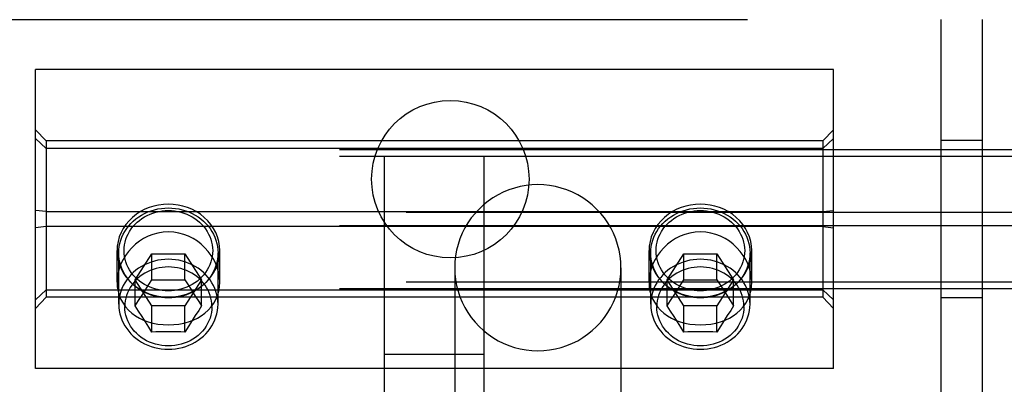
# Model space of a CAD drawing. Header units: inches. Extents: x 0 to 283, y 0 to 183.
# Tile 74 of 116: x 99.928 to 101.779, y 153.691 to 154.377. Entities that reach past the tile are written whole.
import ezdxf

# ---------------------------------------------------------------- set-up
doc = ezdxf.new("R2010")
doc.units = ezdxf.units.IN
doc.header["$LTSCALE"] = 15.583333
doc.header["$MEASUREMENT"] = 0
doc.linetypes.add('HIDDEN', pattern=[0.2, 0.1, -0.1])
doc.layers.add('DEFAULT_2', color=8, linetype='HIDDEN')

msp = doc.modelspace()

# ---------------------------------------------------------------- linework, layer by layer
at = {"layer": 'DEFAULT_2', "color": 8, "linetype": 'HIDDEN'}
for p, q in [((99.7378, 154.377), (101.7378, 154.377)), ((101.6598, 154.377), (101.6598, 153.627)), ((101.7378, 154.377), (101.7378, 153.627)), ((101.4578, 154.283), (99.9578, 154.283)), ((99.9578, 153.721), (99.9578, 154.283)), ((101.4578, 153.721), (101.4578, 154.283)), ((99.9778, 154.149), (99.9578, 154.1699)), ((101.4378, 154.149), (101.4578, 154.1699)), ((99.9778, 154.1348), (99.9578, 154.1538)), ((101.4378, 154.149), (99.9778, 154.149)), ((99.9778, 154.149), (99.9778, 153.8549)), ((101.4378, 154.1348), (101.4578, 154.1538)), ((101.4378, 154.149), (101.4378, 153.8549)), ((101.7378, 154.15), (101.6598, 154.15)), ((139.4878, 154.1325), (61.9878, 154.1325)), ((139.4878, 154.1199), (61.9878, 154.1199)), ((101.4378, 154.1348), (99.9778, 154.1348)), ((100.6141, 153.1401), (100.6141, 154.1207)), ((100.8016, 153.1401), (100.8016, 154.1207)), ((139.6128, 154.0143), (61.8628, 154.0143)), ((99.9778, 154.0161), (99.9578, 154.0181)), ((99.9778, 154.0161), (101.4378, 154.0161)), ((101.4378, 154.0161), (101.4578, 154.0181)), ((139.4878, 153.9891), (61.9878, 153.9891)), ((99.9778, 153.9878), (99.9578, 153.9858)), ((101.4378, 153.9878), (99.9778, 153.9878)), ((101.4378, 153.9878), (101.4578, 153.9858)), ((100.1113, 153.8832), (100.1113, 153.9426)), ((100.1146, 153.8418), (100.1146, 153.9383)), ((100.1455, 153.8876), (100.1766, 153.9366)), ((100.1766, 153.9366), (100.239, 153.9366)), ((100.1766, 153.8875), (100.1766, 153.9366)), ((100.239, 153.9366), (100.2702, 153.8876)), ((100.239, 153.8875), (100.239, 153.9366)), ((100.3011, 153.8418), (100.3011, 153.9383)), ((100.3043, 153.8832), (100.3043, 153.9426)), ((101.1113, 153.8832), (101.1113, 153.9426)), ((101.1146, 153.8418), (101.1146, 153.9383)), ((101.1455, 153.8876), (101.1766, 153.9366)), ((101.1766, 153.9366), (101.239, 153.9366)), ((101.1766, 153.8875), (101.1766, 153.9366)), ((101.239, 153.9366), (101.2702, 153.8876)), ((101.239, 153.8875), (101.239, 153.9366)), ((101.3011, 153.8418), (101.3011, 153.9383)), ((101.3043, 153.8832), (101.3043, 153.9426)), ((100.7461, 153.9104), (100.7461, 153.3724)), ((101.0586, 153.9104), (101.0586, 153.3724)), ((139.6128, 153.8835), (61.8628, 153.8835)), ((100.1766, 153.8387), (100.1455, 153.8876)), ((100.1455, 153.8386), (100.1455, 153.8876)), ((100.1646, 153.8689), (100.1711, 153.879)), ((100.1711, 153.879), (100.1766, 153.8875)), ((100.1766, 153.8875), (100.1845, 153.8876)), ((100.1845, 153.8876), (100.1922, 153.8877)), ((100.1922, 153.8877), (100.2, 153.8878)), ((100.2, 153.8878), (100.2078, 153.8878)), ((100.2078, 153.8878), (100.2157, 153.8878)), ((100.2157, 153.8878), (100.2235, 153.8877)), ((100.2235, 153.8877), (100.2312, 153.8876)), ((100.2312, 153.8876), (100.239, 153.8875)), ((100.2702, 153.8876), (100.239, 153.8387)), ((100.239, 153.8875), (100.2462, 153.8763)), ((100.2702, 153.8386), (100.2702, 153.8876)), ((101.1766, 153.8387), (101.1455, 153.8876)), ((101.1455, 153.8386), (101.1455, 153.8876)), ((101.1646, 153.8689), (101.1711, 153.879)), ((101.1711, 153.879), (101.1766, 153.8875)), ((101.1766, 153.8875), (101.1845, 153.8876)), ((101.1845, 153.8876), (101.1922, 153.8877)), ((101.1922, 153.8877), (101.2, 153.8878)), ((101.2, 153.8878), (101.2078, 153.8878)), ((101.2078, 153.8878), (101.2157, 153.8878)), ((101.2157, 153.8878), (101.2235, 153.8877)), ((101.2235, 153.8877), (101.2312, 153.8876)), ((101.2312, 153.8876), (101.239, 153.8875)), ((101.2702, 153.8876), (101.239, 153.8387)), ((101.239, 153.8875), (101.2462, 153.8763)), ((101.2702, 153.8386), (101.2702, 153.8876)), ((139.4878, 153.8709), (61.9878, 153.8709)), ((99.9778, 153.8691), (99.9578, 153.8501)), ((99.9778, 153.8691), (101.4378, 153.8691)), ((100.1519, 153.8489), (100.1583, 153.859)), ((100.1583, 153.859), (100.1646, 153.8689)), ((100.2462, 153.8763), (100.2525, 153.8667)), ((100.2525, 153.8667), (100.2584, 153.8573)), ((101.1519, 153.8489), (101.1583, 153.859)), ((101.1583, 153.859), (101.1646, 153.8689)), ((101.2462, 153.8763), (101.251, 153.8689)), ((101.251, 153.8689), (101.2573, 153.859)), ((101.2573, 153.859), (101.2637, 153.8489)), ((101.4378, 153.8691), (101.4578, 153.8501)), ((99.9778, 153.8549), (99.9578, 153.834)), ((101.4378, 153.8549), (99.9778, 153.8549)), ((100.1455, 153.8386), (100.1519, 153.8489)), ((100.2584, 153.8573), (100.2648, 153.8472)), ((100.2648, 153.8472), (100.2702, 153.8386)), ((101.1455, 153.8386), (101.1519, 153.8489)), ((101.2637, 153.8489), (101.2702, 153.8386)), ((101.4378, 153.8549), (101.4578, 153.834)), ((101.7378, 153.854), (101.6598, 153.854)), ((100.1519, 153.8287), (100.1455, 153.8386)), ((100.1583, 153.8188), (100.1519, 153.8287)), ((100.239, 153.8387), (100.1766, 153.8387)), ((100.1766, 153.7896), (100.1766, 153.8387)), ((100.239, 153.7896), (100.239, 153.8387)), ((100.2648, 153.8303), (100.2584, 153.8205)), ((100.2702, 153.8386), (100.2648, 153.8303)), ((101.1519, 153.8287), (101.1455, 153.8386)), ((101.1583, 153.8188), (101.1519, 153.8287)), ((101.239, 153.8387), (101.1766, 153.8387)), ((101.1766, 153.7896), (101.1766, 153.8387)), ((101.239, 153.7896), (101.239, 153.8387)), ((101.2648, 153.8303), (101.2584, 153.8205)), ((101.2702, 153.8386), (101.2648, 153.8303)), ((100.1646, 153.8088), (100.1583, 153.8188)), ((100.1711, 153.7985), (100.1646, 153.8088)), ((100.2524, 153.8111), (100.2462, 153.8012)), ((100.2584, 153.8205), (100.2524, 153.8111)), ((101.1646, 153.8088), (101.1583, 153.8188)), ((101.1711, 153.7985), (101.1646, 153.8088)), ((101.2524, 153.8111), (101.2462, 153.8012)), ((101.2584, 153.8205), (101.2524, 153.8111)), ((100.1766, 153.7896), (100.1711, 153.7985)), ((100.1845, 153.7898), (100.1766, 153.7896)), ((100.1922, 153.7899), (100.1845, 153.7898)), ((100.2, 153.7899), (100.1922, 153.7899)), ((100.2078, 153.7899), (100.2, 153.7899)), ((100.2157, 153.7899), (100.2078, 153.7899)), ((100.2235, 153.7899), (100.2157, 153.7899)), ((100.2312, 153.7898), (100.2235, 153.7899)), ((100.239, 153.7896), (100.2312, 153.7898)), ((100.2462, 153.8012), (100.239, 153.7896)), ((101.1766, 153.7896), (101.1711, 153.7985)), ((101.1845, 153.7898), (101.1766, 153.7896)), ((101.1922, 153.7899), (101.1845, 153.7898)), ((101.2, 153.7899), (101.1922, 153.7899)), ((101.2078, 153.7899), (101.2, 153.7899)), ((101.2157, 153.7899), (101.2078, 153.7899)), ((101.2235, 153.7899), (101.2157, 153.7899)), ((101.2312, 153.7898), (101.2235, 153.7899)), ((101.239, 153.7896), (101.2312, 153.7898)), ((101.2462, 153.8012), (101.239, 153.7896)), ((100.8016, 153.7473), (100.6141, 153.7473)), ((101.4578, 153.721), (99.9578, 153.721))]:
    msp.add_line(p, q, dxfattribs=at)
for points in [[(101.0586, 153.9104), (101.0582, 153.9216), (101.057, 153.9327), (101.055, 153.9436), (101.0522, 153.9544), (101.0487, 153.965), (101.0444, 153.9753), (101.0394, 153.9853), (101.0338, 153.9949), (101.0274, 154.0041), (101.0204, 154.0127), (101.0128, 154.0209), (101.0046, 154.0285), (100.9959, 154.0355), (100.9868, 154.0419), (100.9772, 154.0476), (100.9672, 154.0525), (100.9569, 154.0568), (100.9463, 154.0603), (100.9355, 154.0631), (100.9245, 154.0651), (100.9135, 154.0663), (100.9023, 154.0667), (100.8912, 154.0663), (100.8801, 154.0651), (100.8691, 154.0631), (100.8583, 154.0603), (100.8477, 154.0568), (100.8374, 154.0525), (100.8274, 154.0476), (100.8178, 154.0419), (100.8087, 154.0355), (100.8, 154.0285), (100.7918, 154.0209), (100.7842, 154.0127), (100.7772, 154.0041), (100.7709, 153.9949), (100.7652, 153.9853), (100.7602, 153.9753), (100.7559, 153.965), (100.7524, 153.9544), (100.7496, 153.9436), (100.7476, 153.9327), (100.7465, 153.9216), (100.7461, 153.9104)], [(100.2078, 154.03), (100.1986, 154.0296), (100.1895, 154.0284), (100.1805, 154.0265), (100.1719, 154.0237), (100.1635, 154.0203), (100.1555, 154.0161)], [(100.2601, 154.0161), (100.2521, 154.0203), (100.2438, 154.0237), (100.2351, 154.0265), (100.2261, 154.0284), (100.2171, 154.0296), (100.2078, 154.03)], [(101.2078, 154.03), (101.1986, 154.0296), (101.1895, 154.0284), (101.1805, 154.0265), (101.1719, 154.0237), (101.1635, 154.0203), (101.1555, 154.0161)], [(101.2601, 154.0161), (101.2521, 154.0203), (101.2438, 154.0237), (101.2351, 154.0265), (101.2261, 154.0284), (101.2171, 154.0296), (101.2078, 154.03)], [(100.1555, 154.0161), (100.1477, 154.011), (100.1405, 154.0052), (100.1339, 153.9988), (100.1281, 153.9919), (100.1231, 153.9844), (100.1189, 153.9766), (100.1156, 153.9684), (100.1132, 153.9599), (100.1118, 153.9513), (100.1113, 153.9426)], [(100.1146, 153.9383), (100.1148, 153.9444), (100.1155, 153.9504), (100.1167, 153.9563), (100.1183, 153.9622), (100.1204, 153.9679), (100.123, 153.9735), (100.126, 153.9789), (100.1294, 153.9841), (100.1332, 153.989), (100.1374, 153.9937), (100.1419, 153.9982), (100.1468, 154.0023), (100.152, 154.0061), (100.1575, 154.0095), (100.1632, 154.0126), (100.1692, 154.0153), (100.1753, 154.0176), (100.1817, 154.0195), (100.1881, 154.021), (100.1946, 154.022), (100.2012, 154.0226), (100.2078, 154.0229)], [(100.2078, 153.8671), (100.2019, 153.8673), (100.196, 153.8679), (100.1902, 153.8688), (100.1845, 153.8702), (100.1788, 153.8718), (100.1733, 153.8739), (100.168, 153.8763), (100.1629, 153.8791), (100.158, 153.8821), (100.1533, 153.8855), (100.149, 153.8892), (100.1449, 153.8931), (100.1412, 153.8973), (100.1378, 153.9017), (100.1348, 153.9064), (100.1321, 153.9112), (100.1298, 153.9162), (100.1279, 153.9213), (100.1265, 153.9265), (100.1254, 153.9318), (100.1248, 153.9372), (100.1246, 153.9426), (100.1248, 153.948), (100.1254, 153.9533), (100.1265, 153.9586), (100.1279, 153.9639), (100.1298, 153.969), (100.1321, 153.9739), (100.1348, 153.9788), (100.1378, 153.9834), (100.1412, 153.9878), (100.1449, 153.992), (100.149, 153.996), (100.1533, 153.9996), (100.158, 154.003), (100.1629, 154.0061), (100.168, 154.0088), (100.1733, 154.0112), (100.1788, 154.0133), (100.1845, 154.015), (100.1902, 154.0163), (100.196, 154.0173), (100.2019, 154.0178), (100.2078, 154.018)], [(100.2078, 154.0229), (100.2144, 154.0226), (100.221, 154.022), (100.2275, 154.021), (100.234, 154.0195), (100.2403, 154.0176), (100.2464, 154.0153), (100.2524, 154.0126), (100.2581, 154.0095), (100.2636, 154.0061), (100.2688, 154.0023), (100.2737, 153.9982), (100.2782, 153.9937), (100.2824, 153.989), (100.2862, 153.9841), (100.2896, 153.9789), (100.2926, 153.9735), (100.2952, 153.9679), (100.2973, 153.9622), (100.2989, 153.9563), (100.3001, 153.9504), (100.3008, 153.9444), (100.3011, 153.9383)], [(100.2078, 154.018), (100.2137, 154.0178), (100.2196, 154.0173), (100.2254, 154.0163), (100.2311, 154.015), (100.2368, 154.0133), (100.2423, 154.0112), (100.2476, 154.0088), (100.2527, 154.0061), (100.2576, 154.003), (100.2623, 153.9996), (100.2666, 153.996), (100.2707, 153.992), (100.2744, 153.9878), (100.2778, 153.9834), (100.2808, 153.9788), (100.2835, 153.9739), (100.2858, 153.969), (100.2877, 153.9639), (100.2891, 153.9586), (100.2902, 153.9533), (100.2908, 153.948), (100.2911, 153.9426), (100.2908, 153.9372), (100.2902, 153.9318), (100.2891, 153.9265), (100.2877, 153.9213), (100.2858, 153.9162), (100.2835, 153.9112), (100.2808, 153.9064), (100.2778, 153.9017), (100.2744, 153.8973), (100.2707, 153.8931), (100.2666, 153.8892), (100.2623, 153.8855), (100.2576, 153.8821), (100.2527, 153.8791), (100.2476, 153.8763), (100.2423, 153.8739), (100.2368, 153.8718), (100.2311, 153.8702), (100.2254, 153.8688), (100.2196, 153.8679), (100.2137, 153.8673), (100.2078, 153.8671)], [(100.3043, 153.9426), (100.3038, 153.9513), (100.3024, 153.9599), (100.3, 153.9684), (100.2967, 153.9766), (100.2925, 153.9844), (100.2875, 153.9919), (100.2817, 153.9988), (100.2751, 154.0052), (100.2679, 154.011), (100.2601, 154.0161)], [(101.1555, 154.0161), (101.1477, 154.011), (101.1405, 154.0052), (101.1339, 153.9988), (101.1281, 153.9919), (101.1231, 153.9844), (101.1189, 153.9766), (101.1156, 153.9684), (101.1132, 153.9599), (101.1118, 153.9513), (101.1113, 153.9426)], [(101.1146, 153.9383), (101.1148, 153.9444), (101.1155, 153.9504), (101.1167, 153.9563), (101.1183, 153.9622), (101.1204, 153.9679), (101.123, 153.9735), (101.126, 153.9789), (101.1294, 153.9841), (101.1332, 153.989), (101.1374, 153.9937), (101.1419, 153.9982), (101.1468, 154.0023), (101.152, 154.0061), (101.1575, 154.0095), (101.1632, 154.0126), (101.1692, 154.0153), (101.1753, 154.0176), (101.1817, 154.0195), (101.1881, 154.021), (101.1946, 154.022), (101.2012, 154.0226), (101.2078, 154.0229)], [(101.2078, 153.8671), (101.2019, 153.8673), (101.196, 153.8679), (101.1902, 153.8688), (101.1845, 153.8702), (101.1788, 153.8718), (101.1733, 153.8739), (101.168, 153.8763), (101.1629, 153.8791), (101.158, 153.8821), (101.1533, 153.8855), (101.149, 153.8892), (101.1449, 153.8931), (101.1412, 153.8973), (101.1378, 153.9017), (101.1348, 153.9064), (101.1321, 153.9112), (101.1298, 153.9162), (101.1279, 153.9213), (101.1265, 153.9265), (101.1254, 153.9318), (101.1248, 153.9372), (101.1246, 153.9426), (101.1248, 153.948), (101.1254, 153.9533), (101.1265, 153.9586), (101.1279, 153.9639), (101.1298, 153.969), (101.1321, 153.9739), (101.1348, 153.9788), (101.1378, 153.9834), (101.1412, 153.9878), (101.1449, 153.992), (101.149, 153.996), (101.1533, 153.9996), (101.158, 154.003), (101.1629, 154.0061), (101.168, 154.0088), (101.1733, 154.0112), (101.1788, 154.0133), (101.1845, 154.015), (101.1902, 154.0163), (101.196, 154.0173), (101.2019, 154.0178), (101.2078, 154.018)], [(101.2078, 154.0229), (101.2144, 154.0226), (101.221, 154.022), (101.2275, 154.021), (101.234, 154.0195), (101.2403, 154.0176), (101.2464, 154.0153), (101.2524, 154.0126), (101.2581, 154.0095), (101.2636, 154.0061), (101.2688, 154.0023), (101.2737, 153.9982), (101.2782, 153.9937), (101.2824, 153.989), (101.2862, 153.9841), (101.2896, 153.9789), (101.2926, 153.9735), (101.2952, 153.9679), (101.2973, 153.9622), (101.2989, 153.9563), (101.3001, 153.9504), (101.3008, 153.9444), (101.3011, 153.9383)], [(101.2078, 154.018), (101.2137, 154.0178), (101.2196, 154.0173), (101.2254, 154.0163), (101.2311, 154.015), (101.2368, 154.0133), (101.2423, 154.0112), (101.2476, 154.0088), (101.2527, 154.0061), (101.2576, 154.003), (101.2623, 153.9996), (101.2666, 153.996), (101.2707, 153.992), (101.2744, 153.9878), (101.2778, 153.9834), (101.2808, 153.9788), (101.2835, 153.9739), (101.2858, 153.969), (101.2877, 153.9639), (101.2891, 153.9586), (101.2902, 153.9533), (101.2908, 153.948), (101.2911, 153.9426), (101.2908, 153.9372), (101.2902, 153.9318), (101.2891, 153.9265), (101.2877, 153.9213), (101.2858, 153.9162), (101.2835, 153.9112), (101.2808, 153.9064), (101.2778, 153.9017), (101.2744, 153.8973), (101.2707, 153.8931), (101.2666, 153.8892), (101.2623, 153.8855), (101.2576, 153.8821), (101.2527, 153.8791), (101.2476, 153.8763), (101.2423, 153.8739), (101.2368, 153.8718), (101.2311, 153.8702), (101.2254, 153.8688), (101.2196, 153.8679), (101.2137, 153.8673), (101.2078, 153.8671)], [(101.3043, 153.9426), (101.3038, 153.9513), (101.3024, 153.9599), (101.3, 153.9684), (101.2967, 153.9766), (101.2925, 153.9844), (101.2875, 153.9919), (101.2817, 153.9988), (101.2751, 154.0052), (101.2679, 154.011), (101.2601, 154.0161)], [(100.2078, 153.9779), (100.1978, 153.9773), (100.1882, 153.9757), (100.1788, 153.9731), (100.1698, 153.9696), (100.1613, 153.9653), (100.1533, 153.9603), (100.1459, 153.9545), (100.1391, 153.9481), (100.1329, 153.9411), (100.1274, 153.9337), (100.1226, 153.9258), (100.1186, 153.9176), (100.1154, 153.9091), (100.1132, 153.9005), (100.1118, 153.8919), (100.1113, 153.8832)], [(100.3043, 153.8832), (100.3038, 153.8918), (100.3025, 153.9005), (100.3002, 153.9091), (100.297, 153.9176), (100.293, 153.9258), (100.2882, 153.9337), (100.2827, 153.9411), (100.2765, 153.9481), (100.2697, 153.9545), (100.2623, 153.9603), (100.2543, 153.9653), (100.2458, 153.9696), (100.2368, 153.9731), (100.2274, 153.9757), (100.2178, 153.9773), (100.2078, 153.9779)], [(101.2078, 153.9779), (101.1978, 153.9773), (101.1882, 153.9757), (101.1788, 153.9731), (101.1698, 153.9696), (101.1613, 153.9653), (101.1533, 153.9603), (101.1459, 153.9545), (101.1391, 153.9481), (101.1329, 153.9411), (101.1274, 153.9337), (101.1226, 153.9258), (101.1186, 153.9176), (101.1154, 153.9091), (101.1132, 153.9005), (101.1118, 153.8919), (101.1113, 153.8832)], [(101.3043, 153.8832), (101.3038, 153.8918), (101.3025, 153.9005), (101.3002, 153.9091), (101.297, 153.9176), (101.293, 153.9258), (101.2882, 153.9337), (101.2827, 153.9411), (101.2765, 153.9481), (101.2697, 153.9545), (101.2623, 153.9603), (101.2543, 153.9653), (101.2458, 153.9696), (101.2368, 153.9731), (101.2274, 153.9757), (101.2178, 153.9773), (101.2078, 153.9779)], [(100.1113, 153.9426), (100.1118, 153.9339), (100.1132, 153.9252), (100.1156, 153.9168), (100.1189, 153.9086), (100.1231, 153.9007), (100.1281, 153.8933), (100.1339, 153.8863), (100.1419, 153.8785)], [(100.1374, 153.883), (100.1332, 153.8877), (100.1294, 153.8926), (100.126, 153.8978), (100.123, 153.9032), (100.1204, 153.9088), (100.1183, 153.9145), (100.1167, 153.9204), (100.1155, 153.9263), (100.1148, 153.9323), (100.1146, 153.9383)], [(100.3011, 153.9383), (100.3008, 153.9323), (100.3001, 153.9263), (100.2989, 153.9204), (100.2973, 153.9145), (100.2952, 153.9088), (100.2926, 153.9032), (100.2896, 153.8978), (100.2862, 153.8926), (100.2824, 153.8877), (100.2782, 153.883)], [(100.2817, 153.8863), (100.2875, 153.8933), (100.2925, 153.9007), (100.2967, 153.9086), (100.3, 153.9168), (100.3024, 153.9252), (100.3038, 153.9339), (100.3043, 153.9426)], [(101.1113, 153.9426), (101.1118, 153.9339), (101.1132, 153.9252), (101.1156, 153.9168), (101.1189, 153.9086), (101.1231, 153.9007), (101.1281, 153.8933), (101.1339, 153.8863), (101.1419, 153.8785)], [(101.1374, 153.883), (101.1332, 153.8877), (101.1294, 153.8926), (101.126, 153.8978), (101.123, 153.9032), (101.1204, 153.9088), (101.1183, 153.9145), (101.1167, 153.9204), (101.1155, 153.9263), (101.1148, 153.9323), (101.1146, 153.9383)], [(101.3011, 153.9383), (101.3008, 153.9323), (101.3001, 153.9263), (101.2989, 153.9204), (101.2973, 153.9145), (101.2952, 153.9088), (101.2926, 153.9032), (101.2896, 153.8978), (101.2862, 153.8926), (101.2824, 153.8877), (101.2782, 153.883)], [(101.2817, 153.8863), (101.2875, 153.8933), (101.2925, 153.9007), (101.2967, 153.9086), (101.3, 153.9168), (101.3024, 153.9252), (101.3038, 153.9339), (101.3043, 153.9426)], [(100.2078, 153.9263), (100.2012, 153.9261), (100.1945, 153.9254), (100.188, 153.9244), (100.1815, 153.9229), (100.1752, 153.921), (100.1691, 153.9187), (100.1631, 153.916), (100.1574, 153.9129), (100.1519, 153.9094), (100.1467, 153.9057), (100.1419, 153.9015), (100.1373, 153.8971), (100.1332, 153.8924), (100.1294, 153.8875), (100.126, 153.8823), (100.123, 153.8769), (100.1204, 153.8713), (100.1183, 153.8656), (100.1167, 153.8597), (100.1155, 153.8538), (100.1148, 153.8478), (100.1146, 153.8418)], [(100.3011, 153.8418), (100.3008, 153.8478), (100.3001, 153.8538), (100.2989, 153.8597), (100.2973, 153.8656), (100.2952, 153.8713), (100.2926, 153.8769), (100.2896, 153.8823), (100.2863, 153.8875), (100.2825, 153.8924), (100.2783, 153.8971), (100.2737, 153.9015), (100.2689, 153.9057), (100.2637, 153.9094), (100.2582, 153.9129), (100.2525, 153.916), (100.2465, 153.9187), (100.2404, 153.921), (100.2341, 153.9229), (100.2276, 153.9244), (100.2211, 153.9254), (100.2145, 153.9261), (100.2078, 153.9263)], [(101.2078, 153.9263), (101.2012, 153.9261), (101.1945, 153.9254), (101.188, 153.9244), (101.1815, 153.9229), (101.1752, 153.921), (101.1691, 153.9187), (101.1631, 153.916), (101.1574, 153.9129), (101.1519, 153.9094), (101.1467, 153.9057), (101.1419, 153.9015), (101.1373, 153.8971), (101.1332, 153.8924), (101.1294, 153.8875), (101.126, 153.8823), (101.123, 153.8769), (101.1204, 153.8713), (101.1183, 153.8656), (101.1167, 153.8597), (101.1155, 153.8538), (101.1148, 153.8478), (101.1146, 153.8418)], [(101.3011, 153.8418), (101.3008, 153.8478), (101.3001, 153.8538), (101.2989, 153.8597), (101.2973, 153.8656), (101.2952, 153.8713), (101.2926, 153.8769), (101.2896, 153.8823), (101.2863, 153.8875), (101.2825, 153.8924), (101.2783, 153.8971), (101.2737, 153.9015), (101.2689, 153.9057), (101.2637, 153.9094), (101.2582, 153.9129), (101.2525, 153.916), (101.2465, 153.9187), (101.2404, 153.921), (101.2341, 153.9229), (101.2276, 153.9244), (101.2211, 153.9254), (101.2145, 153.9261), (101.2078, 153.9263)], [(100.2078, 153.9119), (100.202, 153.9117), (100.1961, 153.9111), (100.1904, 153.9102), (100.1847, 153.9088), (100.1792, 153.9072), (100.1738, 153.9051), (100.1685, 153.9028), (100.1635, 153.9001), (100.1587, 153.897), (100.1541, 153.8937), (100.1499, 153.8901), (100.1459, 153.8862), (100.1422, 153.8821), (100.1389, 153.8777), (100.1359, 153.8732), (100.1333, 153.8684), (100.131, 153.8635), (100.1292, 153.8585), (100.1277, 153.8534), (100.1267, 153.8482), (100.1261, 153.8429), (100.1259, 153.8376)], [(100.2897, 153.8376), (100.2895, 153.8429), (100.2889, 153.8482), (100.2879, 153.8534), (100.2864, 153.8585), (100.2846, 153.8635), (100.2823, 153.8684), (100.2797, 153.8732), (100.2767, 153.8777), (100.2734, 153.8821), (100.2697, 153.8862), (100.2657, 153.8901), (100.2615, 153.8937), (100.2569, 153.897), (100.2521, 153.9001), (100.2471, 153.9028), (100.2418, 153.9051), (100.2364, 153.9072), (100.2309, 153.9088), (100.2252, 153.9102), (100.2195, 153.9111), (100.2136, 153.9117), (100.2078, 153.9119)], [(100.7461, 153.9104), (100.7465, 153.8993), (100.7476, 153.8882), (100.7496, 153.8772), (100.7524, 153.8664), (100.7559, 153.8558), (100.7602, 153.8455), (100.7652, 153.8356), (100.7709, 153.826), (100.7772, 153.8168), (100.7842, 153.8081), (100.7918, 153.8), (100.8, 153.7924), (100.8087, 153.7854), (100.8178, 153.779), (100.8274, 153.7733), (100.8374, 153.7683), (100.8477, 153.7641), (100.8583, 153.7605), (100.8691, 153.7578), (100.8801, 153.7558), (100.8912, 153.7546), (100.9023, 153.7542), (100.9135, 153.7546), (100.9245, 153.7558), (100.9355, 153.7578), (100.9463, 153.7605), (100.9569, 153.7641), (100.9672, 153.7683), (100.9772, 153.7733), (100.9868, 153.779), (100.9959, 153.7854), (101.0046, 153.7924), (101.0128, 153.8), (101.0204, 153.8081), (101.0274, 153.8168), (101.0338, 153.826), (101.0394, 153.8356), (101.0444, 153.8455), (101.0487, 153.8558), (101.0522, 153.8664), (101.055, 153.8772), (101.057, 153.8882), (101.0582, 153.8993), (101.0586, 153.9104)], [(101.2078, 153.9119), (101.202, 153.9117), (101.1961, 153.9111), (101.1904, 153.9102), (101.1847, 153.9088), (101.1792, 153.9072), (101.1738, 153.9051), (101.1685, 153.9028), (101.1635, 153.9001), (101.1587, 153.897), (101.1541, 153.8937), (101.1499, 153.8901), (101.1459, 153.8862), (101.1422, 153.8821), (101.1389, 153.8777), (101.1359, 153.8732), (101.1333, 153.8684), (101.131, 153.8635), (101.1292, 153.8585), (101.1277, 153.8534), (101.1267, 153.8482), (101.1261, 153.8429), (101.1259, 153.8376)], [(101.2897, 153.8376), (101.2895, 153.8429), (101.2889, 153.8482), (101.2879, 153.8534), (101.2864, 153.8585), (101.2846, 153.8635), (101.2823, 153.8684), (101.2797, 153.8732), (101.2767, 153.8777), (101.2734, 153.8821), (101.2697, 153.8862), (101.2657, 153.8901), (101.2615, 153.8937), (101.2569, 153.897), (101.2521, 153.9001), (101.2471, 153.9028), (101.2418, 153.9051), (101.2364, 153.9072), (101.2309, 153.9088), (101.2252, 153.9102), (101.2195, 153.9111), (101.2136, 153.9117), (101.2078, 153.9119)], [(100.1113, 153.8832), (100.1118, 153.8747), (100.1131, 153.8665), (100.1154, 153.8585), (100.1186, 153.8509), (100.1226, 153.8437), (100.1273, 153.8371), (100.1329, 153.8309), (100.1391, 153.8253), (100.1459, 153.8203), (100.1533, 153.8159), (100.1613, 153.8121), (100.1697, 153.8089), (100.1787, 153.8063), (100.1882, 153.8045), (100.1978, 153.8034), (100.2078, 153.803)], [(100.1405, 153.8799), (100.1477, 153.8742), (100.1555, 153.8691)], [(100.2078, 153.8538), (100.2012, 153.854), (100.1946, 153.8547), (100.1881, 153.8557), (100.1817, 153.8572), (100.1753, 153.8591), (100.1692, 153.8614), (100.1632, 153.8641), (100.1575, 153.8672), (100.152, 153.8706), (100.1468, 153.8744), (100.1419, 153.8785)], [(100.2817, 153.8863), (100.2737, 153.8785), (100.2688, 153.8744), (100.2636, 153.8706), (100.2581, 153.8672), (100.2524, 153.8641), (100.2464, 153.8614), (100.2403, 153.8591), (100.234, 153.8572), (100.2275, 153.8557), (100.221, 153.8547), (100.2144, 153.854), (100.2078, 153.8538)], [(100.2078, 153.803), (100.2178, 153.8034), (100.2275, 153.8045), (100.2369, 153.8064), (100.2459, 153.8089), (100.2544, 153.8121), (100.2623, 153.8159), (100.2697, 153.8203), (100.2766, 153.8253), (100.2828, 153.8309), (100.2883, 153.8371), (100.293, 153.8437), (100.297, 153.8509), (100.3002, 153.8585), (100.3025, 153.8664), (100.3038, 153.8747), (100.3043, 153.8832)], [(100.2601, 153.8691), (100.2679, 153.8742), (100.2751, 153.8799)], [(101.1113, 153.8832), (101.1118, 153.8747), (101.1131, 153.8665), (101.1154, 153.8585), (101.1186, 153.8509), (101.1226, 153.8437), (101.1273, 153.8371), (101.1329, 153.8309), (101.1391, 153.8253), (101.1459, 153.8203), (101.1533, 153.8159), (101.1613, 153.8121), (101.1697, 153.8089), (101.1787, 153.8063), (101.1882, 153.8045), (101.1978, 153.8034), (101.2078, 153.803)], [(101.1405, 153.8799), (101.1477, 153.8742), (101.1555, 153.8691)], [(101.2078, 153.8538), (101.2012, 153.854), (101.1946, 153.8547), (101.1881, 153.8557), (101.1817, 153.8572), (101.1753, 153.8591), (101.1692, 153.8614), (101.1632, 153.8641), (101.1575, 153.8672), (101.152, 153.8706), (101.1468, 153.8744), (101.1419, 153.8785)], [(101.2817, 153.8863), (101.2737, 153.8785), (101.2688, 153.8744), (101.2636, 153.8706), (101.2581, 153.8672), (101.2524, 153.8641), (101.2464, 153.8614), (101.2403, 153.8591), (101.234, 153.8572), (101.2275, 153.8557), (101.221, 153.8547), (101.2144, 153.854), (101.2078, 153.8538)], [(101.2078, 153.803), (101.2178, 153.8034), (101.2275, 153.8045), (101.2369, 153.8064), (101.2459, 153.8089), (101.2544, 153.8121), (101.2623, 153.8159), (101.2697, 153.8203), (101.2766, 153.8253), (101.2828, 153.8309), (101.2883, 153.8371), (101.293, 153.8437), (101.297, 153.8509), (101.3002, 153.8585), (101.3025, 153.8664), (101.3038, 153.8747), (101.3043, 153.8832)], [(101.2601, 153.8691), (101.2679, 153.8742), (101.2751, 153.8799)], [(100.1555, 153.8691), (100.1635, 153.8649), (100.1719, 153.8614), (100.1805, 153.8587), (100.1895, 153.8567), (100.1986, 153.8555), (100.2078, 153.8551)], [(100.2078, 153.8551), (100.2171, 153.8555), (100.2261, 153.8567), (100.2351, 153.8587), (100.2438, 153.8614), (100.2521, 153.8649), (100.2601, 153.8691)], [(101.1555, 153.8691), (101.1635, 153.8649), (101.1719, 153.8614), (101.1805, 153.8587), (101.1895, 153.8567), (101.1986, 153.8555), (101.2078, 153.8551)], [(101.2078, 153.8551), (101.2171, 153.8555), (101.2261, 153.8567), (101.2351, 153.8587), (101.2438, 153.8614), (101.2521, 153.8649), (101.2601, 153.8691)], [(100.1146, 153.8418), (100.1148, 153.8358), (100.1155, 153.8298), (100.1167, 153.8238), (100.1183, 153.818), (100.1204, 153.8123), (100.123, 153.8067), (100.126, 153.8013), (100.1294, 153.7961), (100.1332, 153.7911), (100.1373, 153.7864), (100.1419, 153.782), (100.1467, 153.7779), (100.1519, 153.7741), (100.1574, 153.7707), (100.1631, 153.7676), (100.1691, 153.7649), (100.1752, 153.7626), (100.1815, 153.7607), (100.188, 153.7592), (100.1945, 153.7581), (100.2012, 153.7575), (100.2078, 153.7573)], [(100.2078, 153.7573), (100.2145, 153.7575), (100.2211, 153.7581), (100.2276, 153.7592), (100.2341, 153.7607), (100.2404, 153.7626), (100.2465, 153.7649), (100.2525, 153.7676), (100.2582, 153.7707), (100.2637, 153.7741), (100.2689, 153.7779), (100.2737, 153.782), (100.2783, 153.7864), (100.2825, 153.7911), (100.2863, 153.7961), (100.2896, 153.8013), (100.2926, 153.8067), (100.2952, 153.8123), (100.2973, 153.818), (100.2989, 153.8238), (100.3001, 153.8298), (100.3008, 153.8358), (100.3011, 153.8418)], [(101.1146, 153.8418), (101.1148, 153.8358), (101.1155, 153.8298), (101.1167, 153.8238), (101.1183, 153.818), (101.1204, 153.8123), (101.123, 153.8067), (101.126, 153.8013), (101.1294, 153.7961), (101.1332, 153.7911), (101.1373, 153.7864), (101.1419, 153.782), (101.1467, 153.7779), (101.1519, 153.7741), (101.1574, 153.7707), (101.1631, 153.7676), (101.1691, 153.7649), (101.1752, 153.7626), (101.1815, 153.7607), (101.188, 153.7592), (101.1945, 153.7581), (101.2012, 153.7575), (101.2078, 153.7573)], [(101.2078, 153.7573), (101.2145, 153.7575), (101.2211, 153.7581), (101.2276, 153.7592), (101.2341, 153.7607), (101.2404, 153.7626), (101.2465, 153.7649), (101.2525, 153.7676), (101.2582, 153.7707), (101.2637, 153.7741), (101.2689, 153.7779), (101.2737, 153.782), (101.2783, 153.7864), (101.2825, 153.7911), (101.2863, 153.7961), (101.2896, 153.8013), (101.2926, 153.8067), (101.2952, 153.8123), (101.2973, 153.818), (101.2989, 153.8238), (101.3001, 153.8298), (101.3008, 153.8358), (101.3011, 153.8418)], [(100.2897, 153.8376), (100.2895, 153.832), (100.2888, 153.8265), (100.2877, 153.8211), (100.2861, 153.8157), (100.2841, 153.8105), (100.2816, 153.8054), (100.2788, 153.8005), (100.2755, 153.7958), (100.2719, 153.7913), (100.2679, 153.7871), (100.2635, 153.7832), (100.2589, 153.7795), (100.254, 153.7762), (100.2488, 153.7733), (100.2434, 153.7707), (100.2377, 153.7685), (100.232, 153.7666), (100.226, 153.7652), (100.22, 153.7642), (100.2139, 153.7635), (100.2078, 153.7633), (100.2017, 153.7635), (100.1956, 153.7642), (100.1896, 153.7652), (100.1837, 153.7666), (100.1779, 153.7685), (100.1723, 153.7707), (100.1668, 153.7733), (100.1616, 153.7762), (100.1567, 153.7795), (100.1521, 153.7832), (100.1477, 153.7871), (100.1437, 153.7913), (100.1401, 153.7958), (100.1368, 153.8005), (100.134, 153.8054), (100.1315, 153.8105), (100.1295, 153.8157), (100.1279, 153.8211), (100.1268, 153.8265), (100.1261, 153.832), (100.1259, 153.8376)], [(101.2897, 153.8376), (101.2895, 153.832), (101.2888, 153.8265), (101.2877, 153.8211), (101.2861, 153.8157), (101.2841, 153.8105), (101.2816, 153.8054), (101.2788, 153.8005), (101.2755, 153.7958), (101.2719, 153.7913), (101.2679, 153.7871), (101.2635, 153.7832), (101.2589, 153.7795), (101.254, 153.7762), (101.2488, 153.7733), (101.2434, 153.7707), (101.2377, 153.7685), (101.232, 153.7666), (101.226, 153.7652), (101.22, 153.7642), (101.2139, 153.7635), (101.2078, 153.7633), (101.2017, 153.7635), (101.1956, 153.7642), (101.1896, 153.7652), (101.1837, 153.7666), (101.1779, 153.7685), (101.1723, 153.7707), (101.1668, 153.7733), (101.1616, 153.7762), (101.1567, 153.7795), (101.1521, 153.7832), (101.1477, 153.7871), (101.1437, 153.7913), (101.1401, 153.7958), (101.1368, 153.8005), (101.134, 153.8054), (101.1315, 153.8105), (101.1295, 153.8157), (101.1279, 153.8211), (101.1268, 153.8265), (101.1261, 153.832), (101.1259, 153.8376)]]:
    msp.add_lwpolyline(points, dxfattribs=at)
msp.add_circle((100.7378, 154.077), 0.148, dxfattribs=at)

doc.saveas('drawing.dxf')
